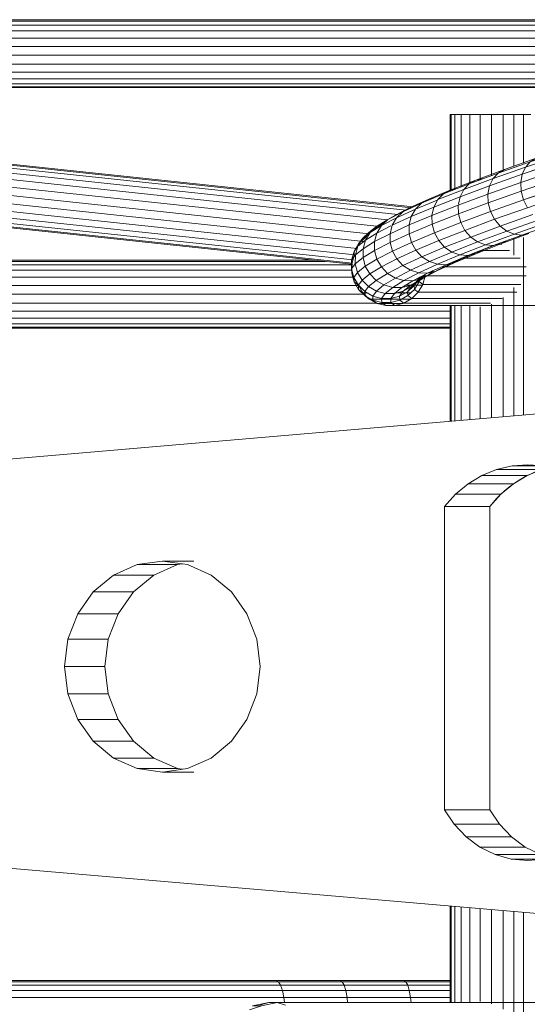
# Model space of a CAD drawing. Header units: millimetres. Extents: x -5903 to 5148, y -923 to 11622.
# Tile 16 of 37: x 3289 to 3472, y 7027 to 7382. Entities that reach past the tile are written whole.
import ezdxf

# ---------------------------------------------------------------- set-up
doc = ezdxf.new("R2010")
doc.units = ezdxf.units.MM
doc.layers.add('G-XREF-____-OTLN', color=7, linetype='Continuous', lineweight=9, true_color=0x007f7f)
doc.layers.add('I-FURN-____-OTLN', color=7, linetype='Continuous', lineweight=9)

# ---------------------------------------------------------------- blocks, each defined once
blk = doc.blocks.new('Gym_Bicycle - BYCYCLE_dwg-951122-Level 1')
at = {"layer": 'G-XREF-____-OTLN'}
for p, q in [((590.75, 381.94), (590.75, 340.45)), ((590.75, 381.94), (590.75, 340.45)), ((594.18, 378.2), (594.18, 340.16)), ((594.18, 378.2), (594.18, 340.16)), ((582.87, 373.07), (628.86, 373.07)), ((598.1, 375.4), (598.1, 339.82)), ((598.1, 375.4), (598.1, 339.82)), ((602.23, 373.51), (602.23, 339.46)), ((602.23, 373.51), (602.23, 339.46)), ((605.11, 373.1), (625.99, 373.1)), ((625.99, 373.1), (605.11, 373.1)), ((610.03, 373.07), (610.03, 338.79)), ((610.03, 373.07), (610.03, 338.79)), ((613.16, 373.07), (613.16, 338.52)), ((613.16, 373.07), (613.16, 338.52)), ((615.48, 373.07), (615.48, 338.33)), ((615.48, 373.07), (615.48, 338.33)), ((616.83, 373.07), (616.83, 338.21)), ((616.83, 373.07), (616.83, 338.21)), ((617.13, 373.07), (617.13, 338.18)), ((617.13, 373.07), (617.13, 338.18)), ((625.99, 373.1), (652.71, 373.1)), ((628.86, 373.07), (655.58, 373.07)), ((631.45, 371.26), (631.28, 373.1)), ((631.45, 371.26), (631.28, 373.1)), ((679.51, 373.1), (652.71, 373.1)), ((654.13, 373.07), (654.32, 371.26)), ((654.13, 373.07), (654.32, 371.26)), ((682.56, 373.07), (655.58, 373.07)), ((676.55, 373.98), (679.51, 373.1)), ((676.91, 373.07), (677.12, 371.26)), ((685.18, 374.21), (679.51, 373.1)), ((679.51, 373.1), (682.56, 373.07)), ((688.38, 374.2), (682.56, 373.07)), ((682.56, 373.07), (685.5, 373.87)), ((606.3, 372.69), (606.3, 339.11)), ((606.3, 372.69), (606.3, 339.11)), ((617.13, 371.26), (631.45, 371.26)), ((631.45, 371.26), (631.89, 368.72)), ((631.45, 371.26), (654.32, 371.26)), ((654.32, 371.26), (654.8, 368.72)), ((654.32, 371.26), (677.12, 371.26)), ((677.63, 368.72), (677.12, 371.26)), ((677.12, 371.26), (901.05, 371.26)), ((617.13, 368.72), (631.89, 368.72)), ((617.13, 366.78), (632.46, 366.78)), ((631.89, 368.72), (632.46, 366.78)), ((631.89, 368.72), (654.8, 368.72)), ((631.89, 368.72), (632.46, 366.78)), ((633.11, 365.55), (632.46, 366.78)), ((632.46, 366.78), (655.42, 366.78)), ((655.42, 366.78), (654.8, 368.72)), ((654.8, 368.72), (677.63, 368.72)), ((656.14, 365.55), (655.42, 366.78)), ((655.42, 366.78), (678.29, 366.78)), ((678.29, 366.78), (677.63, 368.72)), ((677.63, 368.72), (901.37, 368.72)), ((679.06, 365.55), (678.29, 366.78)), ((678.29, 366.78), (902, 366.78)), ((902, 366.78), (678.29, 366.78)), ((617.13, 365.55), (633.11, 365.55)), ((617.13, 365.13), (633.81, 365.13)), ((633.81, 365.13), (617.13, 365.13)), ((633.81, 365.13), (633.11, 365.55)), ((633.11, 365.55), (656.14, 365.55)), ((633.81, 365.13), (656.9, 365.13)), ((656.14, 365.55), (656.9, 365.13)), ((656.14, 365.55), (679.06, 365.55)), ((656.9, 365.13), (679.87, 365.13)), ((679.87, 365.13), (679.06, 365.55)), ((679.06, 365.55), (902.39, 365.55)), ((679.87, 365.13), (902.53, 365.13)), ((538.12, 344.97), (776.24, 324.51)), ((539.28, 344.88), (776.24, 324.51)), ((595.15, 321.28), (583.17, 321.28)), ((595.15, 321.28), (583.17, 321.28)), ((589.16, 321.84), (595.15, 321.28)), ((595.15, 321.28), (600.97, 319.63)), ((600.97, 319.63), (584.63, 319.63)), ((584.63, 319.63), (590.1, 316.93)), ((600.97, 319.63), (584.63, 319.63)), ((606.44, 316.93), (590.1, 316.93)), ((590.1, 316.93), (595.07, 313.26)), ((606.44, 316.93), (590.1, 316.93)), ((600.97, 319.63), (606.44, 316.93)), ((606.44, 316.93), (611.4, 313.26)), ((611.4, 313.26), (595.07, 313.26)), ((595.07, 313.26), (599.38, 308.73)), ((611.4, 313.26), (595.07, 313.26)), ((611.4, 313.26), (615.71, 308.73)), ((615.71, 308.73), (599.38, 308.73)), ((599.38, 308.73), (602.92, 303.47)), ((615.71, 308.73), (599.38, 308.73)), ((615.71, 308.73), (619.25, 303.47)), ((619.25, 303.47), (602.92, 303.47)), ((602.92, 194.04), (602.92, 303.47)), ((619.25, 303.47), (619.25, 194.04)), ((703.32, 284.82), (711.82, 288.63)), ((720.93, 289.93), (709.63, 289.93)), ((711.82, 288.63), (720.93, 289.93)), ((713.67, 288.89), (715.53, 288.63)), ((730.05, 288.63), (715.53, 288.63)), ((715.53, 288.63), (724.03, 284.82)), ((730.05, 288.63), (715.53, 288.63)), ((720.93, 289.93), (730.05, 288.63)), ((730.05, 288.63), (738.54, 284.82)), ((703.32, 284.82), (696.02, 278.77)), ((738.54, 284.82), (724.03, 284.82)), ((724.03, 284.82), (731.32, 278.77)), ((738.54, 284.82), (724.03, 284.82)), ((738.54, 284.82), (745.84, 278.77)), ((696.02, 278.77), (690.43, 270.88)), ((745.84, 278.77), (731.32, 278.77)), ((731.32, 278.77), (736.92, 270.88)), ((745.84, 278.77), (731.32, 278.77)), ((745.84, 278.77), (751.44, 270.88)), ((690.43, 270.88), (686.91, 261.69)), ((690.43, 270.88), (686.91, 261.69)), ((751.44, 270.88), (736.92, 270.88)), ((736.92, 270.88), (740.44, 261.69)), ((751.44, 270.88), (736.92, 270.88)), ((751.44, 270.88), (754.96, 261.69)), ((686.91, 261.69), (685.71, 251.83)), ((686.91, 261.69), (685.71, 251.83)), ((754.96, 261.69), (740.44, 261.69)), ((741.64, 251.83), (740.44, 261.69)), ((754.96, 261.69), (740.44, 261.69)), ((754.96, 261.69), (756.16, 251.83)), ((685.71, 251.83), (686.91, 241.97)), ((741.64, 251.83), (740.44, 241.97)), ((756.16, 251.83), (741.64, 251.83)), ((756.16, 251.83), (741.64, 251.83)), ((756.16, 251.83), (754.96, 241.97)), ((690.43, 232.78), (686.91, 241.97)), ((740.44, 241.97), (736.92, 232.78)), ((754.96, 241.97), (740.44, 241.97)), ((754.96, 241.97), (740.44, 241.97)), ((751.44, 232.78), (754.96, 241.97)), ((696.02, 224.89), (690.43, 232.78)), ((690.43, 232.78), (696.02, 224.89)), ((731.32, 224.89), (736.92, 232.78)), ((751.44, 232.78), (736.92, 232.78)), ((751.44, 232.78), (736.92, 232.78)), ((745.84, 224.89), (751.44, 232.78)), ((703.32, 218.83), (696.02, 224.89)), ((724.03, 218.83), (731.32, 224.89)), ((745.84, 224.89), (731.32, 224.89)), ((745.84, 224.89), (731.32, 224.89)), ((738.54, 218.83), (745.84, 224.89)), ((703.32, 218.83), (711.82, 215.02)), ((724.03, 218.83), (715.53, 215.02)), ((738.54, 218.83), (724.03, 218.83)), ((738.54, 218.83), (724.03, 218.83)), ((730.05, 215.02), (738.54, 218.83)), ((720.93, 213.73), (709.63, 213.73)), ((711.82, 215.02), (720.93, 213.73)), ((713.67, 214.76), (715.53, 215.02)), ((730.05, 215.02), (715.53, 215.02)), ((730.05, 215.02), (715.53, 215.02)), ((720.93, 213.73), (730.05, 215.02)), ((598.93, 189.64), (602.92, 194.04)), ((619.25, 194.04), (602.92, 194.04)), ((615.26, 189.64), (619.25, 194.04)), ((594.39, 185.91), (598.93, 189.64)), ((615.26, 189.64), (598.93, 189.64)), ((615.26, 189.64), (598.93, 189.64)), ((610.73, 185.91), (615.26, 189.64)), ((589.41, 182.92), (594.39, 185.91)), ((610.73, 185.91), (594.39, 185.91)), ((610.73, 185.91), (594.39, 185.91)), ((605.74, 182.92), (610.73, 185.91)), ((584.08, 180.74), (589.41, 182.92)), ((605.74, 182.92), (589.41, 182.92)), ((605.74, 182.92), (589.41, 182.92)), ((600.41, 180.74), (605.74, 182.92)), ((594.85, 179.41), (583.48, 179.41)), ((594.85, 179.41), (583.48, 179.41)), ((600.41, 180.74), (584.08, 180.74)), ((600.41, 180.74), (584.08, 180.74)), ((589.16, 178.97), (594.85, 179.41)), ((594.85, 179.41), (600.41, 180.74)), ((536.7, 156.41), (776.24, 177)), ((590.75, 96.95), (590.75, 161.06)), ((590.75, 96.95), (590.75, 161.06)), ((594.18, 115.02), (594.18, 161.35)), ((594.18, 115.02), (594.18, 161.35)), ((598.1, 118.7), (598.1, 161.69)), ((598.1, 118.7), (598.1, 161.69)), ((602.23, 121.07), (602.23, 162.05)), ((602.23, 121.07), (602.23, 162.05)), ((606.3, 122.02), (606.3, 162.39)), ((606.3, 122.02), (606.3, 162.39)), ((610.03, 121.56), (610.03, 162.72)), ((610.03, 121.56), (610.03, 162.72)), ((613.16, 121.56), (613.16, 162.98)), ((613.16, 121.56), (613.16, 162.98)), ((615.49, 121.59), (615.49, 163.18)), ((615.49, 121.59), (615.49, 163.18)), ((616.84, 121.59), (616.84, 163.3)), ((616.84, 121.59), (616.84, 163.3)), ((617.13, 121.59), (617.13, 163.33)), ((617.13, 121.59), (617.13, 163.33)), ((617.13, 129.75), (840.52, 129.75)), ((841.33, 129.33), (617.13, 129.33)), ((617.13, 129.33), (841.33, 129.33)), ((617.13, 128.1), (842.08, 128.1)), ((842.72, 126.15), (617.13, 126.15)), ((581.93, 121.59), (608.87, 121.59)), ((605.71, 121.56), (621.36, 121.56)), ((608.87, 121.59), (624.53, 121.59)), ((843.2, 123.61), (617.13, 123.61)), ((637.06, 121.56), (621.36, 121.56)), ((640.34, 121.59), (624.53, 121.59)), ((633.89, 120.68), (637.06, 121.56)), ((637.06, 121.56), (640.34, 121.59)), ((638.51, 120.45), (637.06, 121.56)), ((640.34, 121.59), (643.49, 120.79)), ((641.83, 120.46), (640.34, 121.59)), ((598.46, 119.04), (599.9, 119.04)), ((599.9, 119.04), (598.46, 119.04)), ((599.9, 119.04), (615.56, 119.04)), ((602.65, 120.68), (618.3, 120.68)), ((631.04, 119.04), (615.56, 119.04)), ((633.89, 120.68), (618.3, 120.68)), ((631.04, 119.04), (628.71, 116.72)), ((632.42, 117.98), (630.06, 115.7)), ((633.89, 120.68), (631.04, 119.04)), ((631.04, 119.04), (632.42, 117.98)), ((646.32, 119.21), (631.34, 119.21)), ((635.31, 119.6), (632.42, 117.98)), ((632.42, 117.98), (632.49, 116.57)), ((635.38, 118.17), (632.49, 116.57)), ((633.89, 120.68), (635.31, 119.6)), ((635.38, 118.17), (634.1, 116.4)), ((643.49, 120.79), (634.28, 120.79)), ((638.51, 120.45), (635.31, 119.6)), ((635.31, 119.6), (635.38, 118.17)), ((638.59, 119), (635.38, 118.17)), ((638.59, 119), (637.29, 117.2)), ((638.51, 120.45), (641.83, 120.46)), ((638.51, 120.45), (638.59, 119)), ((641.9, 118.99), (638.59, 119)), ((641.9, 118.99), (640.59, 117.17)), ((641.83, 120.46), (645.02, 119.63)), ((641.83, 120.46), (641.9, 118.99)), ((645.09, 118.14), (641.9, 118.99)), ((643.49, 120.79), (646.32, 119.21)), ((643.49, 120.79), (645.02, 119.63)), ((643.73, 120.66), (843.5, 120.66)), ((643.73, 120.66), (843.5, 120.66)), ((645.09, 118.14), (643.76, 116.31)), ((647.87, 118.02), (645.02, 119.63)), ((645.02, 119.63), (645.09, 118.14)), ((647.94, 116.52), (645.09, 118.14)), ((647.87, 118.02), (646.32, 119.21)), ((646.32, 119.21), (648.62, 116.95)), ((647.87, 118.02), (650.19, 115.75)), ((647.87, 118.02), (647.94, 116.52)), ((648.07, 117.48), (843.59, 117.48)), ((591.67, 113.91), (596.09, 113.91)), ((627.05, 113.91), (592.43, 113.91)), ((593.11, 116.72), (597.67, 116.72)), ((628.71, 116.72), (593.98, 116.72)), ((611.74, 113.91), (596.09, 113.91)), ((613.32, 116.72), (597.67, 116.72)), ((627.05, 113.91), (611.74, 113.91)), ((628.71, 116.72), (613.32, 116.72)), ((626.18, 110.78), (627.05, 113.91)), ((627.05, 113.91), (628.71, 116.72)), ((627.05, 113.91), (628.37, 112.9)), ((633.14, 114.17), (627.49, 114.17)), ((627.49, 114.17), (633.14, 114.17)), ((633.14, 114.17), (627.49, 114.17)), ((631.47, 114.3), (627.51, 111.88)), ((630.06, 115.7), (628.37, 112.9)), ((628.44, 111.52), (630.13, 114.3)), ((631.23, 114.82), (628.63, 112.75)), ((631.47, 114.3), (628.63, 112.75)), ((630.06, 115.7), (628.71, 116.72)), ((628.88, 112.57), (631.23, 114.82)), ((630.13, 114.3), (628.88, 112.57)), ((630.06, 115.7), (630.13, 114.3)), ((632.49, 116.57), (630.13, 114.3)), ((634.63, 115.07), (630.61, 112.63)), ((632.49, 116.57), (631.23, 114.82)), ((634.1, 116.4), (631.23, 114.82)), ((636.97, 116.95), (631.35, 116.95)), ((631.35, 116.95), (632.58, 116.95)), ((634.1, 116.4), (631.47, 114.3)), ((634.63, 115.07), (631.47, 114.3)), ((636.97, 116.95), (632.58, 116.95)), ((637.89, 115.01), (633.83, 112.54)), ((637.29, 117.2), (634.1, 116.4)), ((637.29, 117.2), (634.63, 115.07)), ((637.29, 117.2), (634.63, 115.07)), ((634.63, 115.07), (637.89, 115.01)), ((641.04, 114.13), (636.93, 111.62)), ((641.04, 114.13), (636.93, 111.62)), ((637.29, 117.2), (640.59, 117.17)), ((640.59, 117.17), (637.89, 115.01)), ((637.89, 115.01), (641.04, 114.13)), ((640.59, 117.17), (643.76, 116.31)), ((643.76, 116.31), (641.04, 114.13)), ((643.76, 116.31), (641.04, 114.13)), ((641.04, 114.13), (643.85, 112.47)), ((646.6, 114.67), (643.76, 116.31)), ((646.6, 114.67), (643.76, 116.31)), ((646.6, 114.67), (643.85, 112.47)), ((646.6, 114.67), (643.85, 112.47)), ((647.94, 116.52), (646.6, 114.67)), ((646.6, 114.67), (648.91, 112.38)), ((648.91, 112.38), (646.6, 114.67)), ((648.62, 116.95), (647.2, 116.95)), ((648.62, 116.95), (647.2, 116.95)), ((647.94, 116.52), (650.26, 114.24)), ((650.22, 114.19), (648.62, 116.95)), ((650.19, 115.75), (648.62, 116.95)), ((650.26, 114.24), (648.91, 112.38)), ((650.19, 115.75), (651.82, 112.96)), ((650.19, 115.75), (650.26, 114.24)), ((650.19, 114.31), (843.47, 114.31)), ((650.24, 114.17), (651.82, 112.96)), ((651.89, 111.45), (650.26, 114.24)), ((589.81, 110.78), (595.27, 110.78)), ((626.18, 110.78), (591.58, 110.78)), ((610.92, 110.78), (595.27, 110.78)), ((626.18, 110.78), (610.92, 110.78)), ((624.72, 110.36), (619.52, 107.68)), ((627.51, 111.88), (622.24, 109.16)), ((624.72, 110.36), (623.25, 108.94)), ((628.63, 112.75), (624.72, 110.36)), ((624.72, 110.36), (627.51, 111.88)), ((630.61, 112.63), (625.28, 109.87)), ((626.18, 110.42), (626.18, 110.78)), ((627.57, 111.05), (626.26, 111.05)), ((626.26, 111.05), (627.57, 111.05)), ((626.26, 111.05), (627.57, 111.05)), ((628.63, 112.75), (626.31, 110.52)), ((628.88, 112.57), (626.31, 110.52)), ((627.51, 111.88), (630.61, 112.63)), ((627.89, 111.22), (628.37, 112.9)), ((628.14, 111.35), (628.88, 112.57)), ((628.37, 112.9), (628.44, 111.52)), ((633.83, 112.54), (628.42, 109.75)), ((633.83, 112.54), (630.61, 112.63)), ((636.93, 111.62), (631.46, 108.8)), ((633.83, 112.54), (636.93, 111.62)), ((636.93, 111.62), (639.71, 109.94)), ((636.93, 111.62), (639.71, 109.94)), ((643.85, 112.47), (639.71, 109.94)), ((646.15, 110.16), (641.97, 107.62)), ((646.15, 110.16), (641.97, 107.62)), ((643.85, 112.47), (646.15, 110.16)), ((648.91, 112.38), (646.15, 110.16)), ((646.15, 110.16), (647.76, 107.36)), ((647.76, 107.36), (646.15, 110.16)), ((648.91, 112.38), (650.54, 109.58)), ((651.89, 111.45), (650.54, 109.58)), ((652.64, 109.85), (651.82, 112.96)), ((651.82, 112.96), (651.89, 111.45)), ((843.13, 111.35), (651.82, 111.35)), ((651.89, 111.45), (652.72, 108.34)), ((589.81, 107.54), (595.28, 107.54)), ((620.21, 107.54), (591.52, 107.54)), ((610.93, 107.54), (595.28, 107.54)), ((618.64, 106.82), (610.74, 103.5)), ((610.74, 103.5), (618.64, 106.82)), ((620.21, 107.54), (610.93, 107.54)), ((619.52, 107.68), (613.05, 104.71)), ((621.7, 106.66), (613.7, 103.29)), ((622.24, 109.16), (615.69, 106.16)), ((618.64, 106.82), (615.69, 106.16)), ((625.28, 109.87), (618.64, 106.82)), ((621.7, 106.66), (618.64, 106.82)), ((621.7, 106.66), (618.64, 106.82)), ((622.24, 109.16), (619.52, 107.68)), ((628.42, 109.75), (621.7, 106.66)), ((624.67, 105.68), (621.7, 106.66)), ((622.24, 109.16), (625.28, 109.87)), ((631.46, 108.8), (624.67, 105.68)), ((625.28, 109.87), (628.42, 109.75)), ((634.19, 107.1), (627.33, 103.95)), ((634.19, 107.1), (627.33, 103.95)), ((631.46, 108.8), (628.42, 109.75)), ((631.46, 108.8), (634.19, 107.1)), ((639.71, 109.94), (634.19, 107.1)), ((634.19, 107.1), (636.42, 104.75)), ((641.97, 107.62), (636.42, 104.75)), ((641.97, 107.62), (636.42, 104.75)), ((639.71, 109.94), (641.97, 107.62)), ((639.71, 109.94), (641.97, 107.62)), ((641.97, 107.62), (643.57, 104.8)), ((641.97, 107.62), (643.57, 104.8)), ((647.76, 107.36), (643.57, 104.8)), ((643.57, 104.8), (647.76, 107.36)), ((650.54, 109.58), (647.76, 107.36)), ((647.76, 107.36), (650.54, 109.58)), ((648.58, 104.24), (647.76, 107.36)), ((648.58, 104.24), (647.76, 107.36)), ((650.54, 109.58), (651.36, 106.46)), ((652.72, 108.34), (651.36, 106.46)), ((652.61, 106.63), (651.72, 103.51)), ((841.96, 106.86), (652.3, 106.86)), ((842.62, 108.81), (652.59, 108.81)), ((652.63, 108.39), (652.61, 106.63)), ((652.63, 108.39), (652.61, 106.63)), ((1264.11, 41.48), (652.61, 106.67)), ((1264.11, 41.48), (652.61, 106.67)), ((652.61, 106.63), (652.68, 105.12)), ((652.64, 109.85), (652.63, 108.67)), ((652.64, 109.85), (652.63, 108.67)), ((652.64, 109.85), (652.72, 108.34)), ((652.72, 108.34), (652.68, 105.12)), ((591.91, 104.43), (596.1, 104.43)), ((612.78, 104.43), (592.22, 104.43)), ((594.18, 97.15), (594.18, 103.39)), ((594.18, 97.15), (594.18, 103.39)), ((611.75, 104.43), (596.1, 104.43)), ((610.74, 103.5), (601.62, 99.92)), ((613.7, 103.29), (604.47, 99.67)), ((604.47, 99.67), (613.7, 103.29)), ((613.05, 104.71), (605.35, 101.47)), ((615.69, 106.16), (607.89, 102.87)), ((607.89, 102.87), (610.74, 103.5)), ((613.7, 103.29), (610.74, 103.5)), ((613.7, 103.29), (610.74, 103.5)), ((615.69, 106.16), (613.05, 104.71)), ((616.58, 102.28), (613.7, 103.29)), ((624.67, 105.68), (616.58, 102.28)), ((627.33, 103.95), (619.18, 100.51)), ((627.33, 103.95), (619.18, 100.51)), ((624.67, 105.68), (627.33, 103.95)), ((627.33, 103.95), (629.52, 101.58)), ((629.52, 101.58), (627.33, 103.95)), ((636.42, 104.75), (629.52, 101.58)), ((636.42, 104.75), (629.52, 101.58)), ((636.42, 104.75), (638, 101.93)), ((643.57, 104.8), (638, 101.93)), ((643.57, 104.8), (644.4, 101.69)), ((648.58, 104.24), (644.4, 101.69)), ((644.4, 101.69), (648.58, 104.24)), ((648.56, 101.04), (648.58, 104.24)), ((651.33, 103.25), (648.56, 101.04)), ((651.36, 106.46), (648.58, 104.24)), ((651.33, 103.25), (650.45, 100.15)), ((651.33, 103.25), (651.36, 106.46)), ((652.68, 105.12), (651.33, 103.25)), ((1263.77, 38.03), (651.59, 103.3)), ((1263.77, 38.03), (651.59, 103.3)), ((651.72, 103.51), (651.8, 102.01)), ((652.68, 105.12), (651.8, 102.01)), ((1263.95, 39.88), (652.17, 105.1)), ((652.17, 105.1), (1263.95, 39.88)), ((1264.07, 41.05), (652.5, 106.25)), ((1264.07, 41.05), (652.5, 106.25)), ((841.19, 105.64), (662.28, 105.64)), ((666.2, 105.22), (840.38, 105.22)), ((591.34, 96.1), (601.62, 99.92)), ((594.06, 95.8), (604.47, 99.67)), ((597.69, 101.65), (595.78, 101.65)), ((605.8, 101.65), (597.69, 101.65)), ((605.35, 101.47), (597.71, 98.46)), ((607.89, 102.87), (598.9, 99.34)), ((598.9, 99.34), (601.62, 99.92)), ((601.62, 99.92), (604.47, 99.67)), ((607.25, 98.61), (604.47, 99.67)), ((607.25, 98.61), (604.47, 99.67)), ((605.35, 101.47), (607.89, 102.87)), ((616.58, 102.28), (607.25, 98.61)), ((609.76, 96.82), (619.18, 100.51)), ((616.58, 102.28), (619.18, 100.51)), ((619.18, 100.51), (621.31, 98.13)), ((621.31, 98.13), (619.18, 100.51)), ((629.52, 101.58), (621.31, 98.13)), ((629.52, 101.58), (621.31, 98.13)), ((631.08, 98.75), (629.52, 101.58)), ((631.08, 98.75), (629.52, 101.58)), ((638, 101.93), (631.08, 98.75)), ((631.08, 98.75), (638, 101.93)), ((638, 101.93), (638.83, 98.81)), ((644.4, 101.69), (638.83, 98.81)), ((644.39, 98.49), (644.4, 101.69)), ((648.56, 101.04), (644.39, 98.49)), ((648.56, 101.04), (644.39, 98.49)), ((648.56, 101.04), (647.7, 97.95)), ((650.45, 100.15), (647.7, 97.95)), ((650.45, 100.15), (648.78, 97.39)), ((651.8, 102.01), (650.11, 99.22)), ((651.8, 102.01), (650.45, 100.15)), ((1263.53, 35.65), (650.69, 100.98)), ((1263.53, 35.65), (650.69, 100.98)), ((591.34, 96.1), (579.95, 92.07)), ((591.34, 96.1), (579.95, 92.07)), ((588.75, 95.57), (598.9, 99.34)), ((588.75, 95.57), (591.34, 96.1)), ((591.34, 96.1), (594.06, 95.8)), ((596.61, 98.06), (598.9, 99.34)), ((596.72, 94.7), (607.25, 98.61)), ((598.49, 99.39), (599.93, 99.39)), ((598.49, 99.39), (599.93, 99.39)), ((599.14, 92.87), (609.76, 96.82)), ((609.76, 96.82), (607.25, 98.61)), ((611.83, 94.41), (609.76, 96.82)), ((611.83, 94.41), (621.31, 98.13)), ((622.84, 95.28), (621.31, 98.13)), ((621.31, 98.13), (622.84, 95.28)), ((631.08, 98.75), (622.84, 95.28)), ((631.08, 98.75), (631.9, 95.63)), ((638.83, 98.81), (631.9, 95.63)), ((638.84, 95.62), (638.83, 98.81)), ((644.39, 98.49), (638.84, 95.62)), ((643.55, 95.42), (644.39, 98.49)), ((647.7, 97.95), (643.55, 95.42)), ((647.7, 97.95), (643.55, 95.42)), ((646.05, 95.21), (647.7, 97.95)), ((648.78, 97.39), (646.05, 95.21)), ((646.43, 95.14), (648.78, 97.39)), ((647.74, 96.95), (646.43, 95.14)), ((647.74, 96.95), (650.11, 99.22)), ((1263.26, 32.88), (648.31, 98.44)), ((1263.26, 32.88), (648.31, 98.44)), ((650.11, 99.22), (648.78, 97.39)), ((594.06, 95.8), (582.53, 91.72)), ((582.53, 91.72), (594.06, 95.8)), ((596.72, 94.7), (585.06, 90.57)), ((596.72, 94.7), (585.06, 90.57)), ((599.14, 92.87), (587.37, 88.7)), ((594.06, 95.8), (596.72, 94.7)), ((596.72, 94.7), (599.14, 92.87)), ((599.14, 92.87), (601.14, 90.44)), ((601.14, 90.44), (599.14, 92.87)), ((611.83, 94.41), (601.14, 90.44)), ((613.33, 91.55), (611.83, 94.41)), ((613.33, 91.55), (622.84, 95.28)), ((622.84, 95.28), (623.66, 92.17)), ((631.9, 95.63), (623.66, 92.17)), ((631.94, 92.45), (623.72, 89)), ((638.03, 92.57), (631.17, 89.42)), ((631.94, 92.45), (631.17, 89.42)), ((631.94, 92.45), (631.9, 95.63)), ((638.84, 95.62), (631.94, 92.45)), ((641.94, 92.7), (636.47, 89.87)), ((638.03, 92.57), (636.47, 89.87)), ((638.84, 95.62), (638.03, 92.57)), ((643.55, 95.42), (638.55, 92.84)), ((643.73, 92.98), (639.66, 90.5)), ((641.94, 92.7), (639.66, 90.5)), ((643.56, 93.56), (640.89, 91.43)), ((643.56, 93.56), (640.89, 91.43)), ((643.73, 92.98), (640.89, 91.43)), ((643.55, 95.42), (641.94, 92.7)), ((646.05, 95.21), (641.94, 92.7)), ((1262.67, 26.97), (642.57, 93.08)), ((642.57, 93.08), (1262.67, 26.97)), ((643.56, 93.56), (646.43, 95.14)), ((643.73, 92.98), (646.05, 95.21)), ((646.43, 95.14), (643.73, 92.98)), ((1262.96, 29.92), (646.32, 95.66)), ((646.32, 95.66), (1262.96, 29.92)), ((601.14, 90.44), (589.3, 86.24)), ((602.61, 87.56), (601.14, 90.44)), ((602.61, 87.56), (601.14, 90.44)), ((602.61, 87.56), (613.33, 91.55)), ((614.15, 88.43), (613.33, 91.55)), ((614.15, 88.43), (623.66, 92.17)), ((614.24, 85.27), (623.72, 89)), ((614.24, 85.27), (623.72, 89)), ((631.17, 89.42), (623.01, 85.99)), ((623.72, 89), (623.01, 85.99)), ((623.72, 89), (623.66, 92.17)), ((623.72, 89), (623.66, 92.17)), ((636.47, 89.87), (629.67, 86.75)), ((631.17, 89.42), (629.67, 86.75)), ((636.88, 88.98), (631.53, 86.22)), ((639.66, 90.5), (634.25, 87.71)), ((634.25, 87.71), (636.47, 89.87)), ((636.88, 88.98), (639.66, 90.5)), ((1262.4, 24.23), (639.78, 90.61)), ((1262.4, 24.23), (639.78, 90.61)), ((590.72, 83.36), (589.3, 86.24)), ((602.61, 87.56), (590.72, 83.36)), ((602.61, 87.56), (603.43, 84.45)), ((614.15, 88.43), (603.43, 84.45)), ((603.55, 81.3), (614.24, 85.27)), ((614.24, 85.27), (603.55, 81.3)), ((613.59, 82.29), (623.01, 85.99)), ((613.59, 82.29), (623.01, 85.99)), ((614.24, 85.27), (614.15, 88.43)), ((623.01, 85.99), (621.58, 83.34)), ((621.58, 83.34), (623.01, 85.99)), ((629.67, 86.75), (621.88, 83.47)), ((631.53, 86.22), (624.89, 83.17)), ((634.25, 87.71), (627.53, 84.62)), ((627.53, 84.62), (634.25, 87.71)), ((627.53, 84.62), (629.67, 86.75)), ((1261.84, 18.65), (630.46, 85.96)), ((1261.84, 18.65), (630.46, 85.96)), ((1261.88, 19), (631.09, 86.25)), ((1261.88, 19), (631.09, 86.25)), ((634.25, 87.71), (631.53, 86.22)), ((1261.99, 20.11), (633.06, 87.16)), ((633.06, 87.16), (1261.99, 20.11)), ((1262.16, 21.89), (636.07, 88.64)), ((1262.16, 21.89), (636.07, 88.64)), ((590.72, 83.36), (577.9, 79)), ((590.72, 83.36), (591.54, 80.24)), ((603.43, 84.45), (591.54, 80.24)), ((613.59, 82.29), (602.96, 78.34)), ((603.55, 81.3), (603.43, 84.45)), ((612.24, 79.68), (621.58, 83.34)), ((621.58, 83.34), (612.24, 79.68)), ((613.59, 82.29), (612.24, 79.68)), ((613.59, 82.29), (614.18, 85.01)), ((624.89, 83.17), (616.98, 79.84)), ((627.53, 84.62), (619.52, 81.25)), ((621.58, 83.34), (619.52, 81.25)), ((624.89, 83.17), (623.15, 82.77)), ((624.89, 83.17), (627.53, 84.62)), ((591.54, 80.24), (578.72, 75.88)), ((602.96, 78.34), (591.18, 74.17)), ((591.54, 80.24), (591.7, 77.11)), ((603.55, 81.3), (591.7, 77.11)), ((612.24, 79.68), (601.7, 75.76)), ((602.96, 78.34), (601.7, 75.76)), ((602.96, 78.34), (601.7, 75.76)), ((603.55, 81.3), (602.96, 78.34)), ((616.98, 79.84), (607.86, 76.26)), ((610.28, 77.62), (619.52, 81.25)), ((612.24, 79.68), (610.28, 77.62)), ((613.16, 52.63), (613.16, 78.75)), ((613.16, 52.63), (613.16, 78.75)), ((614.62, 79.32), (616.98, 79.84)), ((615.49, 52.63), (615.49, 79.66)), ((615.49, 52.63), (615.49, 79.66)), ((616.84, 52.63), (616.84, 80.19)), ((616.84, 52.63), (616.84, 80.19)), ((616.98, 79.84), (619.52, 81.25)), ((617.13, 52.63), (617.13, 80.31)), ((617.13, 52.63), (617.13, 80.31)), ((591.7, 77.11), (578.9, 72.76)), ((601.7, 75.76), (590.03, 71.63)), ((601.7, 75.76), (590.03, 71.63)), ((591.18, 74.17), (591.7, 77.11)), ((591.7, 77.11), (591.18, 74.17)), ((597.57, 72.43), (607.86, 76.26)), ((599.86, 73.75), (610.28, 77.62)), ((601.7, 75.76), (599.86, 73.75)), ((599.86, 73.75), (601.7, 75.76)), ((605.13, 75.68), (607.86, 76.26)), ((606.37, 76.16), (605.13, 75.68)), ((606.3, 52.63), (606.3, 76.14)), ((606.3, 52.63), (606.3, 76.14)), ((610.28, 77.62), (607.86, 76.26)), ((610.03, 52.63), (610.03, 77.53)), ((610.03, 52.63), (610.03, 77.53)), ((590.03, 71.63), (578.41, 67.68)), ((590.03, 71.63), (578.41, 67.68)), ((591.18, 74.17), (578.45, 69.84)), ((586.16, 68.4), (597.57, 72.43)), ((599.86, 73.75), (588.32, 69.66)), ((588.32, 69.66), (589.81, 71.38)), ((588.32, 69.66), (589.81, 71.38)), ((590.03, 71.63), (591.18, 74.17)), ((594.18, 52.63), (594.18, 71.23)), ((594.18, 52.63), (594.18, 71.23)), ((599.86, 73.75), (597.57, 72.43)), ((598.1, 52.63), (598.1, 72.74)), ((598.1, 52.63), (598.1, 72.74)), ((602.23, 52.63), (602.23, 74.6)), ((602.23, 52.63), (602.23, 74.6)), ((590.75, 52.63), (590.75, 70.19)), ((590.75, 52.63), (590.75, 70.19)), ((588.03, 52.63), (590.75, 52.63)), ((590.75, 52.63), (594.18, 52.63)), ((594.18, 52.63), (598.1, 52.63)), ((598.1, 52.63), (602.23, 52.63)), ((606.3, 52.63), (602.23, 52.63)), ((610.03, 52.63), (606.3, 52.63)), ((613.16, 52.63), (610.03, 52.63)), ((615.49, 52.63), (613.16, 52.63)), ((616.84, 52.63), (615.49, 52.63)), ((616.35, 52.63), (617.13, 52.63)), ((617.13, 52.63), (616.84, 52.63)), ((842.36, 42.92), (578.41, 42.92)), ((842.36, 42.92), (578.41, 42.92)), ((842.32, 42.66), (578.41, 42.66)), ((842.29, 41.57), (578.41, 41.57)), ((842.27, 39.75), (578.41, 39.75)), ((842.28, 37.3), (578.26, 37.3)), ((842.29, 34.4), (578.41, 34.4)), ((842.33, 31.25), (578.41, 31.25)), ((842.33, 31.25), (578.41, 31.25)), ((842.44, 25.04), (578.18, 25.04)), ((842.38, 28.05), (578.35, 28.05)), ((578.35, 28.05), (842.38, 28.05)), ((842.5, 22.41), (578.41, 22.41)), ((578.41, 22.41), (842.5, 22.41)), ((842.57, 20.34), (578.41, 20.34)), ((842.57, 20.34), (578.41, 20.34)), ((842.63, 18.97), (578.41, 18.97)), ((578.41, 18.4), (842.69, 18.4))]:
    blk.add_line(p, q, dxfattribs=at)
at = {"layer": 'G-XREF-____-OTLN', "flags": 128}
for points in [[(689.49, 375.66), (685.18, 374.21), (679.51, 373.1), (652.71, 373.1), (625.99, 373.1)], [(901.37, 368.72), (677.63, 368.72), (677.12, 371.26), (676.91, 373.07)], [(679.51, 373.07), (682.56, 373.07), (688.38, 374.2), (685.18, 374.21)], [(617.13, 371.26), (631.45, 371.26), (631.89, 368.72)], [(677.63, 368.72), (654.8, 368.72), (654.32, 371.26), (631.45, 371.26)], [(654.32, 371.26), (677.12, 371.26), (901.05, 371.26)], [(617.13, 368.72), (631.89, 368.72), (654.8, 368.72)], [(655.42, 366.78), (632.46, 366.78), (617.13, 366.78)], [(632.46, 366.78), (633.11, 365.55), (656.14, 365.55), (656.9, 365.13), (679.87, 365.13)], [(654.8, 368.72), (655.42, 366.78), (678.29, 366.78), (677.63, 368.72)], [(902.39, 365.55), (679.06, 365.55), (656.14, 365.55), (655.42, 366.78)], [(678.29, 366.78), (679.06, 365.55), (679.87, 365.13), (902.53, 365.13)], [(617.13, 365.55), (633.11, 365.55), (633.81, 365.13), (656.9, 365.13)], [(776.24, 324.51), (776.24, 177), (536.7, 156.41)], [(580.99, 320.67), (584.63, 319.63), (590.1, 316.93), (595.07, 313.26), (599.38, 308.73), (602.92, 303.47)], [(583.17, 321.28), (589.16, 321.84), (595.15, 321.28), (600.97, 319.63), (606.44, 316.93), (611.4, 313.26), (615.71, 308.73), (619.25, 303.47)], [(711.82, 288.63), (703.32, 284.82), (696.02, 278.77), (690.43, 270.88)], [(754.96, 241.97), (756.16, 251.83), (754.96, 261.69), (751.44, 270.88), (745.84, 278.77), (738.54, 284.82), (730.05, 288.63), (720.93, 289.93), (711.82, 288.63)], [(740.44, 241.97), (741.64, 251.83), (740.44, 261.69), (736.92, 270.88), (731.32, 278.77), (724.03, 284.82), (715.53, 288.63), (713.67, 288.89)], [(685.71, 251.83), (686.91, 241.97), (690.43, 232.78)], [(711.82, 215.02), (720.93, 213.73), (730.05, 215.02), (738.54, 218.83), (745.84, 224.89), (751.44, 232.78), (754.96, 241.97)], [(713.67, 214.76), (715.53, 215.02), (724.03, 218.83), (731.32, 224.89), (736.92, 232.78), (740.44, 241.97)], [(696.02, 224.89), (703.32, 218.83), (711.82, 215.02)], [(583.48, 179.41), (589.16, 178.97), (594.85, 179.41), (600.41, 180.74), (605.74, 182.92), (610.73, 185.91), (615.26, 189.64), (619.25, 194.04)], [(617.13, 129.75), (840.52, 129.75), (841.33, 129.33), (864.24, 129.33), (863.48, 129.75), (840.52, 129.75)], [(842.72, 126.15), (842.08, 128.1), (617.13, 128.1)], [(617.13, 123.61), (843.2, 123.61), (842.72, 126.15)], [(617.13, 126.15), (842.72, 126.15), (865.54, 126.15), (888.44, 126.15), (911.45, 126.15), (934.56, 126.15), (957.76, 126.15), (958.05, 123.61), (981.28, 123.61), (1004.59, 123.61)], [(605.71, 121.56), (621.36, 121.56), (637.06, 121.56), (638.51, 120.45), (635.31, 119.6), (633.89, 120.68), (618.3, 120.68), (602.65, 120.68)], [(637.06, 121.59), (640.34, 121.59), (641.83, 120.46), (645.02, 119.63), (645.09, 118.14)], [(599.9, 119.04), (615.56, 119.04), (631.04, 119.04), (632.42, 117.98)], [(628.44, 111.52), (630.13, 114.3), (628.88, 112.57), (631.23, 114.82), (634.1, 116.4), (631.47, 114.3), (627.51, 111.88), (624.72, 110.36), (628.63, 112.75), (631.23, 114.82), (632.49, 116.57), (630.13, 114.3), (630.06, 115.7), (632.42, 117.98), (632.49, 116.57), (635.38, 118.17), (634.1, 116.4), (637.29, 117.2)], [(634.28, 120.79), (643.49, 120.79), (645.02, 119.63), (647.87, 118.02), (646.32, 119.21), (631.34, 119.21)], [(632.42, 117.98), (635.31, 119.6), (635.38, 118.17), (638.59, 119), (637.29, 117.2)], [(641.9, 118.99), (641.83, 120.46), (638.51, 120.45), (638.59, 119), (641.9, 118.99), (640.59, 117.17), (637.89, 115.01), (633.83, 112.54)], [(643.76, 116.31), (645.09, 118.14), (641.9, 118.99)], [(645.09, 118.14), (647.94, 116.52), (647.87, 118.02), (650.19, 115.75), (650.26, 114.24)], [(843.47, 114.31), (843.59, 117.48), (648.07, 117.48)], [(593.83, 113.91), (596.09, 113.91), (611.74, 113.91), (627.05, 113.91), (628.37, 112.9), (630.06, 115.7)], [(630.06, 115.7), (628.71, 116.72), (613.32, 116.72), (597.67, 116.72), (595.76, 116.72)], [(634.63, 115.07), (631.47, 114.3), (628.63, 112.75), (626.31, 110.52)], [(630.61, 112.63), (634.63, 115.07), (637.89, 115.01), (641.04, 114.13), (643.85, 112.47), (639.71, 109.94), (634.19, 107.1)], [(631.35, 116.95), (632.58, 116.95), (636.97, 116.95)], [(637.29, 117.2), (640.59, 117.17), (643.76, 116.31)], [(650.26, 114.24), (647.94, 116.52), (646.6, 114.67)], [(647.2, 116.95), (648.62, 116.95), (650.19, 115.75), (651.82, 112.96), (651.89, 111.45)], [(648.91, 112.38), (650.26, 114.24), (651.89, 111.45), (652.72, 108.34), (652.68, 105.12), (652.61, 106.63), (651.72, 103.51)], [(651.82, 111.35), (843.13, 111.35), (843.47, 114.31), (650.19, 114.31)], [(652.49, 110.42), (651.82, 112.96), (650.24, 114.17)], [(626.18, 110.78), (610.92, 110.78), (595.27, 110.78), (592.83, 110.78)], [(618.64, 106.82), (615.69, 106.16), (622.24, 109.16), (627.51, 111.88), (630.61, 112.63)], [(631.46, 108.8), (628.42, 109.75), (633.83, 112.54), (630.61, 112.63), (625.28, 109.87), (622.24, 109.16), (619.52, 107.68)], [(619.52, 107.68), (624.72, 110.36), (623.25, 108.94)], [(628.14, 111.35), (628.88, 112.57), (626.31, 110.52)], [(627.89, 111.22), (628.37, 112.9), (628.44, 111.52)], [(633.83, 112.54), (636.93, 111.62), (631.46, 108.8), (634.19, 107.1), (636.42, 104.75)], [(643.85, 112.47), (646.15, 110.16), (648.91, 112.38)], [(651.89, 111.45), (650.54, 109.58), (648.91, 112.38)], [(592.84, 107.54), (595.28, 107.54), (610.93, 107.54), (620.21, 107.54)], [(619.52, 107.68), (613.05, 104.71), (615.69, 106.16), (607.89, 102.87), (605.35, 101.47)], [(616.58, 102.28), (613.7, 103.29), (621.7, 106.66)], [(628.42, 109.75), (625.28, 109.87), (618.64, 106.82)], [(624.67, 105.68), (621.7, 106.66), (628.42, 109.75)], [(627.33, 103.95), (624.67, 105.68), (631.46, 108.8)], [(650.54, 109.58), (651.36, 106.46), (648.58, 104.24), (648.56, 101.04)], [(651.36, 106.46), (652.72, 108.34), (652.64, 109.85)], [(652.3, 106.86), (841.96, 106.86), (864.83, 106.86), (887.79, 106.86)], [(652.59, 108.81), (842.62, 108.81), (841.96, 106.86)], [(841.96, 106.86), (841.19, 105.64), (840.38, 105.22), (666.2, 105.22)], [(601.62, 99.92), (610.74, 103.5), (607.89, 102.87), (598.9, 99.34), (588.75, 95.57), (591.34, 96.1)], [(593.84, 104.43), (596.1, 104.43), (611.75, 104.43)], [(613.05, 104.71), (605.35, 101.47), (597.71, 98.46)], [(619.18, 100.51), (616.58, 102.28), (624.67, 105.68)], [(636.42, 104.75), (638, 101.93), (643.57, 104.8), (644.4, 101.69), (638.83, 98.81), (631.9, 95.63), (631.08, 98.75)], [(650.45, 100.15), (647.7, 97.95), (648.56, 101.04), (651.33, 103.25), (652.68, 105.12), (651.8, 102.01), (650.11, 99.22)], [(651.72, 103.51), (651.8, 102.01), (650.45, 100.15), (651.33, 103.25), (651.36, 106.46)], [(662.28, 105.64), (841.19, 105.64), (864.11, 105.64), (863.35, 105.22), (886.44, 105.22), (909.65, 105.22)], [(594.06, 95.8), (591.34, 96.1), (601.62, 99.92), (604.47, 99.67)], [(604.47, 99.67), (594.06, 95.8), (596.72, 94.7)], [(605.8, 101.65), (597.69, 101.65), (595.78, 101.65)], [(596.61, 98.06), (598.9, 99.34), (601.62, 99.92)], [(619.18, 100.51), (609.76, 96.82), (607.25, 98.61), (616.58, 102.28)], [(638, 101.93), (638.83, 98.81), (638.84, 95.62), (631.94, 92.45)], [(638.03, 92.57), (638.84, 95.62), (644.39, 98.49), (644.4, 101.69)], [(650.11, 99.22), (648.78, 97.39), (646.43, 95.14), (643.73, 92.98), (646.05, 95.21), (648.78, 97.39), (650.45, 100.15)], [(587.37, 88.7), (599.14, 92.87), (609.76, 96.82)], [(599.14, 92.87), (596.72, 94.7), (607.25, 98.61)], [(609.76, 96.82), (611.83, 94.41), (601.14, 90.44)], [(613.33, 91.55), (611.83, 94.41), (621.31, 98.13)], [(623.01, 85.99), (623.72, 89), (631.94, 92.45), (631.9, 95.63), (623.66, 92.17), (622.84, 95.28), (631.08, 98.75)], [(644.39, 98.49), (643.55, 95.42), (638.55, 92.84)], [(647.7, 97.95), (646.05, 95.21), (641.94, 92.7)], [(643.56, 93.56), (646.43, 95.14), (647.74, 96.95), (650.11, 99.22)], [(622.84, 95.28), (613.33, 91.55), (602.61, 87.56), (603.43, 84.45)], [(631.94, 92.45), (631.17, 89.42), (638.03, 92.57), (636.47, 89.87), (629.67, 86.75)], [(643.55, 95.42), (641.94, 92.7), (636.47, 89.87)], [(641.94, 92.7), (639.66, 90.5), (643.73, 92.98), (640.89, 91.43)], [(601.14, 90.44), (589.3, 86.24), (590.72, 83.36), (577.9, 79), (576.51, 81.9), (589.3, 86.24)], [(603.43, 84.45), (614.15, 88.43), (613.33, 91.55)], [(623.66, 92.17), (614.15, 88.43), (614.24, 85.27)], [(623.01, 85.99), (631.17, 89.42), (629.67, 86.75), (621.88, 83.47)], [(638.55, 89.89), (636.88, 88.98), (631.53, 86.22), (634.25, 87.71)], [(636.47, 89.87), (634.25, 87.71), (639.66, 90.5)], [(591.54, 80.24), (590.72, 83.36), (602.61, 87.56)], [(629.67, 86.75), (627.53, 84.62), (619.52, 81.25), (616.98, 79.84), (624.89, 83.17), (631.53, 86.22)], [(578.9, 72.76), (578.72, 75.88), (591.54, 80.24), (603.43, 84.45), (603.55, 81.3), (591.7, 77.11), (591.54, 80.24)], [(601.7, 75.76), (612.24, 79.68), (613.59, 82.29)], [(603.55, 81.3), (602.96, 78.34), (613.59, 82.29), (614.18, 85.01)], [(610.28, 77.62), (619.52, 81.25), (621.58, 83.34)], [(623.15, 82.77), (624.89, 83.17), (627.53, 84.62)], [(590.03, 71.63), (591.18, 74.17), (602.96, 78.34)], [(597.57, 72.43), (607.86, 76.26), (616.98, 79.84), (614.62, 79.32)], [(612.24, 79.68), (610.28, 77.62), (599.86, 73.75)], [(578.6, 63.91), (578.6, 70.67), (578.6, 72.66), (578.9, 72.76), (591.7, 77.11)], [(606.37, 76.16), (605.13, 75.68), (607.86, 76.26), (610.28, 77.62)], [(578.36, 66.28), (588.32, 69.66), (599.86, 73.75), (597.57, 72.43), (586.16, 68.4), (588.32, 69.66)], [(591.18, 74.17), (578.45, 69.84), (578.9, 72.76)], [(578.41, 41.57), (842.29, 41.57), (842.32, 42.66), (862.24, 43.2), (862.42, 43.47), (842.36, 42.92), (842.32, 42.66), (578.41, 42.66)], [(578.26, 37.3), (842.28, 37.3), (842.28, 39.75), (578.41, 39.75)], [(578.18, 25.04), (842.44, 25.04), (842.38, 28.05), (862.49, 28.6), (862.29, 31.79), (842.33, 31.25), (842.29, 34.4), (578.41, 34.4)], [(578.41, 18.4), (842.69, 18.4), (863.72, 18.98), (884.76, 20.71)], [(842.69, 18.4), (842.63, 18.97), (578.41, 18.97)]]:
    blk.add_lwpolyline(points, dxfattribs=at)
blk.add_lwpolyline([(602.92, 194.04), (619.25, 194.04), (619.25, 303.47), (602.92, 303.47)], close=True, dxfattribs=at)
at = {"layer": 'G-XREF-____-OTLN'}
blk.add_ellipse((572.83, 221.63), major_axis=(0, 42.66), ratio=0.92454, start_param=3.272323, end_param=4.009197, dxfattribs=at)
blk = doc.blocks.new('Gym_Bicycle - Gym_Bicycle-951134-Level 1')
blk.add_blockref('Gym_Bicycle - BYCYCLE_dwg-951122-Level 1', (-349.12, -253.52))

msp = doc.modelspace()

# ---------------------------------------------------------------- block references
at = {"layer": 'I-FURN-____-OTLN', "rotation": 180}
msp.add_blockref('Gym_Bicycle - Gym_Bicycle-951134-Level 1', (3712.6, 7146.94), dxfattribs=at)

doc.saveas('drawing.dxf')
